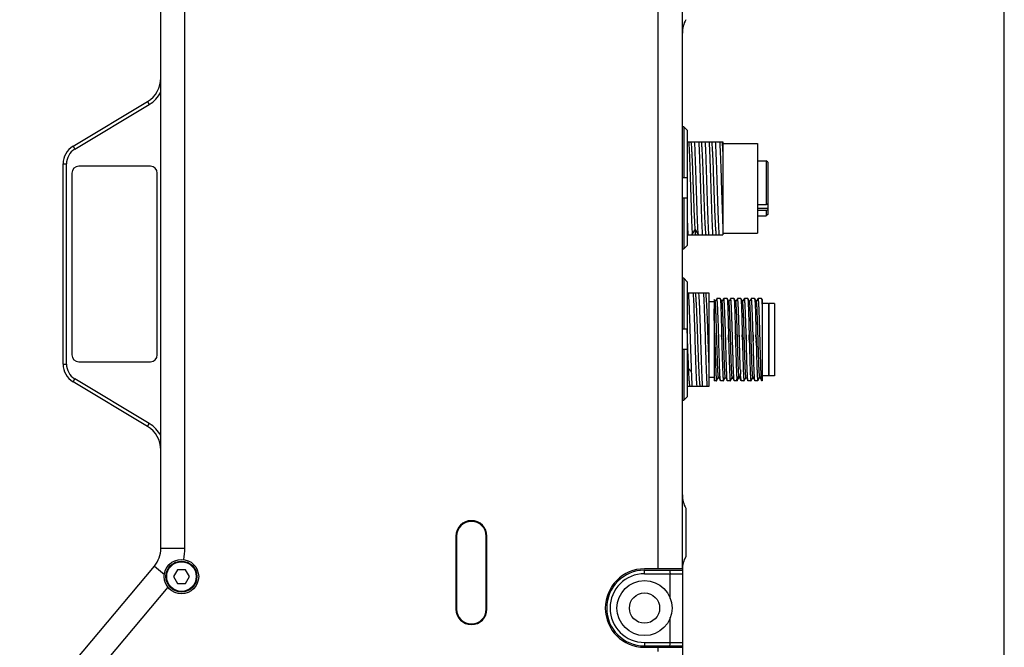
# Model space of a CAD drawing. Header units: millimetres. Extents: x 0 to 240, y 0 to 169.
# Tile 26 of 27: x 204 to 240, y 70 to 93. Entities that reach past the tile are written whole.
import ezdxf

# ---------------------------------------------------------------- set-up
doc = ezdxf.new("R2010")
doc.units = ezdxf.units.MM
doc.header["$LTSCALE"] = 32.67
doc.layers.get('0').update_dxf_attribs({"linetype": 'CONTINUOUS'})
doc.layers.add('00_COMPONENTS', color=7, linetype='CONTINUOUS')

msp = doc.modelspace()

# ---------------------------------------------------------------- linework, layer by layer
msp.add_line((239.6739, 0), (239.6739, 168.587))
at = {"layer": '00_COMPONENTS', "color": 7}
for p, q in [((227.1033, 73.0708), (227.1033, 95.2208)), ((227.9783, 73.0708), (227.9783, 95.2208)), ((209.0313, 73.8165), (209.0313, 94.4751)), ((209.9063, 73.8165), (209.9063, 94.4751)), ((205.842, 88.4231), (208.5464, 90.048)), ((205.9064, 88.316), (208.6107, 89.9409)), ((228.0283, 89.13), (227.9783, 89.13)), ((228.0283, 89.13), (228.0283, 87.2865)), ((228.1533, 89.0032), (228.0283, 89.13)), ((228.1533, 89.0032), (228.1533, 84.8199)), ((228.1533, 88.5833), (229.4533, 88.5833)), ((229.4533, 88.5833), (229.4533, 85.2083)), ((229.4533, 88.5208), (230.7033, 88.5208)), ((230.7033, 88.5208), (230.7033, 85.2708)), ((205.4783, 80.5113), (205.4783, 87.7803)), ((205.6033, 80.5113), (205.6033, 87.7803)), ((208.6533, 87.6958), (206.0533, 87.6958)), ((230.7033, 87.8958), (231.0283, 87.8958)), ((231.0783, 87.8458), (231.0283, 87.8958)), ((231.0283, 87.8958), (231.0283, 86.313)), ((231.0783, 87.8457), (231.0783, 85.9458)), ((205.8033, 87.4458), (205.8033, 80.8458)), ((208.9033, 80.8458), (208.9033, 87.4458)), ((227.9783, 87.2865), (228.1533, 87.2865)), ((228.7682, 86.5716), (228.7679, 86.5774)), ((228.1533, 86.5365), (227.9783, 86.5365)), ((228.0283, 86.5365), (228.0283, 84.693)), ((229.1595, 86.1277), (229.1524, 86.3128)), ((230.7033, 86.313), (231.0283, 86.313)), ((231.0283, 86.313), (231.0783, 86.3488)), ((229.1597, 86.1241), (229.1595, 86.1277)), ((231.0283, 86.0832), (230.7033, 86.0832)), ((230.7033, 85.8958), (231.0283, 85.8958)), ((231.0783, 86.119), (231.0283, 86.0832)), ((231.0283, 86.0832), (231.0283, 85.8958)), ((231.0783, 85.9458), (231.0283, 85.8958)), ((228.1533, 85.2083), (229.4533, 85.2083)), ((228.3386, 85.2083), (228.336, 85.2467)), ((228.5528, 85.2467), (228.5554, 85.2083)), ((229.4533, 85.2708), (230.7033, 85.2708)), ((228.0283, 84.693), (228.1533, 84.8199)), ((227.9783, 84.693), (228.0283, 84.693)), ((228.0283, 83.63), (227.9783, 83.63)), ((228.0283, 83.63), (228.0283, 81.7865)), ((228.1533, 83.5032), (228.0283, 83.63)), ((228.1533, 83.5032), (228.1533, 79.3199)), ((228.9533, 83.0833), (228.1533, 83.0833)), ((228.9533, 79.7083), (228.9533, 83.0833)), ((229.1283, 82.7708), (228.9533, 82.7708)), ((229.1283, 82.8513), (229.1283, 79.8958)), ((229.1691, 82.7813), (229.1285, 82.8514)), ((229.1752, 82.7988), (229.1671, 82.7847)), ((229.2251, 82.885), (229.1752, 82.7988)), ((229.2303, 82.894), (229.2251, 82.885)), ((229.352, 82.8958), (229.2323, 82.8958)), ((229.4191, 82.7813), (229.3537, 82.8944)), ((229.4253, 82.7989), (229.4171, 82.7847)), ((229.4751, 82.885), (229.4253, 82.7989)), ((229.4803, 82.8941), (229.4751, 82.885)), ((229.602, 82.8958), (229.4823, 82.8958)), ((229.6691, 82.7813), (229.6037, 82.8944)), ((229.6752, 82.7989), (229.6671, 82.7847)), ((229.7251, 82.885), (229.6752, 82.7989)), ((229.7302, 82.894), (229.7251, 82.885)), ((229.8521, 82.8958), (229.7323, 82.8958)), ((229.9191, 82.7813), (229.8537, 82.8944)), ((229.9252, 82.7988), (229.9171, 82.7847)), ((229.975, 82.885), (229.9252, 82.7988)), ((229.9803, 82.894), (229.975, 82.885)), ((230.102, 82.8958), (229.9823, 82.8958)), ((230.102, 82.8958), (230.1037, 82.8944)), ((230.169, 82.7812), (230.1037, 82.8944)), ((230.1751, 82.7986), (230.167, 82.7847)), ((230.225, 82.8849), (230.1751, 82.7986)), ((230.2303, 82.894), (230.225, 82.8849)), ((230.352, 82.8958), (230.2323, 82.8958)), ((230.352, 82.8958), (230.3537, 82.8944)), ((230.419, 82.7813), (230.3537, 82.8944)), ((230.4251, 82.7985), (230.4171, 82.7847)), ((230.475, 82.8849), (230.4251, 82.7985)), ((230.4802, 82.894), (230.475, 82.8849)), ((230.6021, 82.8958), (230.4823, 82.8958)), ((230.6691, 82.7813), (230.6037, 82.8944)), ((230.6751, 82.7985), (230.6671, 82.7847)), ((230.725, 82.8849), (230.6751, 82.7985)), ((230.7303, 82.894), (230.725, 82.8849)), ((230.852, 82.8958), (230.7323, 82.8958)), ((230.8785, 82.8514), (230.8537, 82.8943)), ((230.8783, 82.8514), (230.8783, 79.8958)), ((231.1033, 82.7083), (230.8783, 82.7083)), ((231.1283, 82.6833), (231.1033, 82.7083)), ((231.1033, 82.7083), (231.1033, 80.0833)), ((231.3283, 82.7083), (231.1283, 82.7083)), ((231.1283, 80.0833), (231.1283, 82.7082)), ((231.3283, 82.7082), (231.3283, 80.0833)), ((229.1394, 82.1369), (229.1393, 82.1418)), ((227.9783, 81.7865), (228.1533, 81.7865)), ((229.1529, 81.5726), (229.1574, 81.406)), ((229.1577, 81.3958), (229.153, 81.5725)), ((229.3017, 81.406), (229.2974, 81.5728)), ((229.4029, 81.5726), (229.4074, 81.406)), ((229.4074, 81.406), (229.403, 81.5725)), ((229.5517, 81.406), (229.5474, 81.5728)), ((229.5517, 81.406), (229.5475, 81.5728)), ((229.6529, 81.5726), (229.6574, 81.406)), ((229.6577, 81.3958), (229.653, 81.5725)), ((229.8017, 81.406), (229.7974, 81.5728)), ((229.8018, 81.406), (229.7975, 81.5728)), ((229.9029, 81.5726), (229.9074, 81.406)), ((229.9074, 81.406), (229.903, 81.5725)), ((230.0517, 81.406), (230.0474, 81.5728)), ((230.1529, 81.5726), (230.1574, 81.406)), ((230.1572, 81.4142), (230.153, 81.5725)), ((230.2973, 81.5728), (230.3017, 81.406)), ((230.3017, 81.406), (230.2974, 81.5728)), ((230.4029, 81.5726), (230.4074, 81.406)), ((230.4077, 81.3958), (230.403, 81.5725)), ((230.5473, 81.5728), (230.5515, 81.4144)), ((230.5517, 81.406), (230.5474, 81.5728)), ((230.6529, 81.5726), (230.6574, 81.406)), ((230.6572, 81.414), (230.653, 81.5725)), ((230.8017, 81.406), (230.7974, 81.5728)), ((230.8016, 81.4106), (230.7975, 81.5729)), ((228.2744, 81.3958), (228.2741, 81.406)), ((228.4326, 81.406), (228.4329, 81.3958)), ((228.6494, 81.3958), (228.6491, 81.406)), ((228.8076, 81.406), (228.8079, 81.3958)), ((229.302, 81.3958), (229.3017, 81.406)), ((229.302, 81.3958), (229.3017, 81.406)), ((229.4074, 81.406), (229.4077, 81.3958)), ((229.5537, 81.3336), (229.5517, 81.406)), ((229.552, 81.3958), (229.5517, 81.406)), ((229.5537, 81.3336), (229.552, 81.3958)), ((229.802, 81.3958), (229.8017, 81.406)), ((229.9074, 81.406), (229.9077, 81.3958)), ((230.052, 81.3958), (230.0517, 81.406)), ((230.0519, 81.3958), (230.0517, 81.406)), ((230.1577, 81.3958), (230.1572, 81.4142)), ((230.3017, 81.406), (230.3031, 81.3546)), ((230.3031, 81.3546), (230.302, 81.3958)), ((230.5515, 81.4144), (230.5531, 81.355)), ((230.5531, 81.355), (230.552, 81.3958)), ((230.6572, 81.414), (230.6609, 81.274)), ((230.6604, 81.2924), (230.6587, 81.3558)), ((230.6609, 81.274), (230.6663, 81.072)), ((230.8017, 81.406), (230.8016, 81.4106)), ((230.802, 81.3958), (230.8017, 81.406)), ((230.802, 81.3958), (230.8017, 81.406)), ((230.8027, 81.3701), (230.802, 81.3958)), ((230.8038, 81.3299), (230.802, 81.3958)), ((230.8038, 81.3299), (230.8027, 81.3701)), ((228.1533, 81.0365), (227.9783, 81.0365)), ((228.0283, 81.0365), (228.0283, 79.193)), ((230.6663, 81.072), (230.6666, 81.0619)), ((230.6666, 81.0619), (230.6682, 81.001)), ((230.6682, 81.001), (230.6683, 80.9985)), ((230.6683, 80.9985), (230.6685, 80.9924)), ((230.6685, 80.9924), (230.675, 80.7614)), ((206.0533, 80.5958), (208.6533, 80.5958)), ((230.675, 80.7614), (230.6751, 80.7557)), ((230.6751, 80.7557), (230.6769, 80.6948)), ((230.6769, 80.6948), (230.677, 80.6924)), ((230.677, 80.6924), (230.6771, 80.6882)), ((228.3139, 80.2227), (228.3136, 80.2305)), ((208.5464, 78.2435), (205.842, 79.8684)), ((208.6107, 78.3506), (205.9064, 79.9756)), ((229.1283, 80.0208), (228.9533, 80.0208)), ((229.2198, 79.8958), (229.1283, 79.8958)), ((229.2217, 79.9056), (229.2231, 79.9079)), ((229.2231, 79.9079), (229.2832, 80.0119)), ((229.2832, 80.0119), (229.2921, 80.0273)), ((229.2901, 80.0307), (229.3582, 79.9129)), ((229.4698, 79.8958), (229.3641, 79.8958)), ((229.4717, 79.9056), (229.4731, 79.9079)), ((229.4731, 79.9079), (229.5332, 80.0119)), ((229.5332, 80.0119), (229.5421, 80.0272)), ((229.5401, 80.0306), (229.6082, 79.9128)), ((229.7198, 79.8958), (229.6141, 79.8958)), ((229.7217, 79.9056), (229.7231, 79.9079)), ((229.7231, 79.9079), (229.7832, 80.0119)), ((229.7832, 80.0119), (229.7921, 80.0272)), ((229.7901, 80.0307), (229.8582, 79.9128)), ((229.9698, 79.8958), (229.8641, 79.8958)), ((229.9717, 79.9055), (229.9732, 79.9081)), ((229.9732, 79.9081), (230.0335, 80.0124)), ((230.0335, 80.0124), (230.0421, 80.0272)), ((230.0401, 80.0306), (230.0797, 79.9622)), ((230.0797, 79.9622), (230.1082, 79.9128)), ((230.1059, 79.9286), (230.1037, 79.9479)), ((230.2198, 79.8958), (230.1141, 79.8958)), ((230.2222, 79.9063), (230.2233, 79.9082)), ((230.2233, 79.9082), (230.2835, 80.0124)), ((230.2835, 80.0124), (230.2921, 80.0272)), ((230.2901, 80.0307), (230.3582, 79.9128)), ((230.4698, 79.8958), (230.3641, 79.8958)), ((230.4717, 79.9056), (230.4733, 79.9082)), ((230.4733, 79.9082), (230.5335, 80.0125)), ((230.5335, 80.0125), (230.5421, 80.0272)), ((230.54, 80.0307), (230.6082, 79.9128)), ((230.7198, 79.8958), (230.6141, 79.8958)), ((230.7217, 79.9056), (230.7232, 79.9082)), ((230.7232, 79.9082), (230.7835, 80.0125)), ((230.7835, 80.0125), (230.7921, 80.0273)), ((230.7901, 80.0307), (230.8582, 79.9129)), ((230.8783, 79.8958), (230.8641, 79.8958)), ((231.1033, 80.0833), (230.8783, 80.0833)), ((231.1283, 80.1083), (231.1033, 80.0833)), ((231.3283, 80.0833), (231.1283, 80.0833)), ((228.1533, 79.7083), (228.4979, 79.7083)), ((228.4988, 79.7083), (228.8729, 79.7083)), ((228.8738, 79.7083), (228.9533, 79.7083)), ((227.9783, 79.193), (228.0283, 79.193)), ((228.0283, 79.193), (228.1533, 79.3199)), ((228.1033, 75.2708), (228.1033, 73.5208)), ((219.7533, 74.2583), (219.7533, 71.6083)), ((219.7783, 74.2583), (219.7783, 71.6083)), ((220.8533, 71.6083), (220.8533, 74.2583)), ((220.8783, 71.6083), (220.8783, 74.2583)), ((203.9038, 67.3417), (208.7974, 73.1737)), ((209.637, 73.0406), (209.4926, 72.7906)), ((209.9257, 73.0406), (209.637, 73.0406)), ((210.07, 72.7906), (209.9257, 73.0406)), ((227.9783, 73.0708), (226.6033, 73.0708)), ((226.6033, 73.0208), (227.9783, 73.0208)), ((227.5076, 73.0208), (227.5408, 72.8958)), ((227.9783, 73.0366), (227.9783, 69.9461)), ((209.4926, 72.7906), (209.637, 72.5406)), ((209.9257, 72.5406), (210.07, 72.7906)), ((226.6033, 72.8958), (227.9783, 72.8958)), ((227.5408, 71.9938), (227.5408, 72.8958)), ((204.7788, 67.0233), (209.2919, 72.4018)), ((209.637, 72.5406), (209.9257, 72.5406)), ((227.5408, 70.3958), (227.5408, 71.2978)), ((226.6033, 70.3958), (227.9783, 70.3958)), ((226.6033, 70.2708), (227.9783, 70.2708)), ((226.6033, 70.2208), (227.9783, 70.2208)), ((227.1033, 70.0626), (227.1033, 70.2208)), ((227.5408, 70.3958), (227.5076, 70.2708))]:
    msp.add_line(p, q, dxfattribs=at)
at = {"layer": '00_COMPONENTS', "color": 4}
for p, q in [((208.5464, 90.048), (208.6107, 89.9409)), ((205.842, 88.4231), (205.9064, 88.316)), ((205.4783, 87.7803), (205.6033, 87.7803)), ((230.7033, 86.171), (231.0783, 86.171)), ((228.4445, 85.4096), (228.3361, 85.2467)), ((228.5529, 85.2467), (228.4445, 85.4096)), ((205.4783, 80.5113), (205.6033, 80.5113)), ((228.2057, 80.3467), (228.1533, 80.2905)), ((228.314, 80.2305), (228.2057, 80.3468)), ((205.842, 79.8684), (205.9064, 79.9756)), ((230.0315, 80.077), (229.9594, 79.9563)), ((230.1028, 79.9579), (230.0315, 80.077)), ((208.5464, 78.2435), (208.6107, 78.3506)), ((209.0313, 73.8165), (209.9063, 73.8165)), ((208.7974, 73.1737), (209.1612, 72.8684)), ((226.6033, 72.8958), (226.6033, 73.0208)), ((226.6033, 70.3958), (226.6033, 70.2708))]:
    msp.add_line(p, q, dxfattribs=at)
at = {"layer": '00_COMPONENTS', "color": 7}
for centre, radius in [((209.7813, 72.7906), 0.625), ((209.7813, 72.7906), 0.5625), ((226.6033, 71.6458), 1), ((226.6033, 71.6458), 0.55)]:
    msp.add_circle(centre, radius, dxfattribs=at)
at = {"layer": '00_COMPONENTS', "color": 4}
msp.add_circle((209.7813, 72.7906), 0.5375, dxfattribs=at)
at = {"layer": '00_COMPONENTS', "color": 7}
for centre, radius, start, end in [((228.9783, 92.5366), 1, 151.04498, 180), ((208.0313, 90.9052), 1, 301, 0), ((208.0313, 90.9052), 1.125, 301, 332.73396), ((206.2283, 87.7803), 0.75, 121, 180), ((206.2283, 87.7803), 0.625, 121, 180), ((206.0533, 87.4458), 0.25, 90, 180), ((208.6533, 87.4458), 0.25, 0, 90), ((153.2839, 79.5787), 76.0398, 1.376952, 1.502688), ((153.9156, 79.5689), 76.1583, 1.382178, 1.507718), ((206.0533, 80.8458), 0.25, 180, 270), ((208.6533, 80.8458), 0.25, 270, 0), ((206.2283, 80.5113), 0.75, 180, 239), ((206.2283, 80.5113), 0.625, 180, 239), ((245.9198, 80.8966), 15.8465, 182.16102, 182.72762), ((231.6645, 80.1021), 1.5685, 184.7862, 185.3513), ((231.2794, 80.0662), 1.1817, 185.36078, 185.74567), ((208.0313, 77.3863), 1.125, 27.26604, 59), ((208.0313, 77.3863), 1, 0, 59), ((228.9783, 75.7549), 1, 180, 208.95502), ((220.3158, 74.2583), 0.5625, 0, 180), ((220.3158, 74.2583), 0.5375, 0, 180), ((208.0313, 73.8165), 1, 320, 0), ((208.0313, 73.8165), 1.875, 347.49186, 0), ((228.9783, 73.0366), 1, 151.04498, 180), ((226.6033, 71.6458), 1.425, 90, 270), ((226.6033, 71.6458), 1.375, 90, 270), ((226.6033, 71.6458), 1.25, 90, 270), ((220.3158, 71.6083), 0.5625, 180, 0), ((220.3158, 71.6083), 0.5375, 180, 0)]:
    msp.add_arc(centre, radius, start, end, dxfattribs=at)
for points, knots in [([(228.2079, 88.5833), (228.2146, 88.4862), (228.2265, 88.2587), (228.2408, 87.8767), (228.2571, 87.4248), (228.2716, 86.935), (228.2879, 86.4425), (228.3024, 85.9823), (228.3182, 85.5874), (228.3296, 85.3496), (228.336, 85.2467)], [0, 0, 0, 0, 0.0874318, 0.2046836, 0.3434131, 0.4937244, 0.6448957, 0.7861411, 0.9073892, 1, 1, 1, 1]), ([(228.4443, 85.4096), (228.4367, 85.5182), (228.4243, 85.7714), (228.4061, 86.1917), (228.3895, 86.6775), (228.3716, 87.1837), (228.3568, 87.5968), (228.3442, 87.9021), (228.3353, 88.0991), (228.3266, 88.268), (228.3177, 88.4048), (228.3089, 88.5063), (228.3024, 88.562), (228.2981, 88.5833)], [0, 0, 0, 0, 0.102735, 0.2392934, 0.3972028, 0.5617026, 0.7174758, 0.7875169, 0.8501279, 0.9037305, 0.9471574, 0.9795045, 1, 1, 1, 1]), ([(228.5528, 85.2467), (228.5463, 85.3496), (228.5346, 85.5874), (228.5131, 86.1505), (228.4937, 86.7779), (228.4733, 87.4247), (228.458, 87.8767), (228.4428, 88.2586), (228.4313, 88.4862), (228.4247, 88.5833)], [0, 0, 0, 0, 0.0926128, 0.2138596, 0.506276, 0.6565878, 0.7953168, 0.9125704, 1, 1, 1, 1]), ([(228.7137, 85.2083), (228.7069, 85.3076), (228.6951, 85.5409), (228.6764, 86.0171), (228.6559, 86.6512), (228.6334, 87.3804), (228.6138, 87.9582), (228.5968, 88.3497), (228.588, 88.5123), (228.5832, 88.5833)], [0, 0, 0, 0, 0.0884584, 0.2074184, 0.4233227, 0.651923, 0.8553694, 0.936811, 1, 1, 1, 1]), ([(228.7679, 86.5774), (228.76, 86.8024), (228.7485, 87.135), (228.733, 87.5664), (228.7212, 87.8589), (228.7099, 88.1137), (228.6988, 88.3208), (228.6872, 88.472), (228.6792, 88.5535), (228.6731, 88.5833)], [0, 0, 0, 0, 0.3361476, 0.4970774, 0.6448038, 0.7734025, 0.8779999, 0.9545364, 1, 1, 1, 1]), ([(228.7997, 88.5833), (228.8067, 88.4839), (228.8181, 88.2506), (228.8371, 87.7744), (228.8574, 87.1403), (228.88, 86.4112), (228.8996, 85.8334), (228.9165, 85.4419), (228.9253, 85.2792), (228.9302, 85.2083)], [0, 0, 0, 0, 0.0884582, 0.2074182, 0.4233226, 0.6519229, 0.8553694, 0.9368107, 1, 1, 1, 1]), ([(229.0886, 85.2083), (229.0818, 85.3076), (229.0702, 85.5409), (229.0514, 86.0171), (229.0309, 86.6512), (229.0083, 87.3804), (228.9888, 87.9582), (228.9718, 88.3497), (228.963, 88.5123), (228.9581, 88.5833)], [0, 0, 0, 0, 0.0884581, 0.2074182, 0.4233225, 0.6519229, 0.8553692, 0.9368109, 1, 1, 1, 1]), ([(229.1107, 87.4846), (229.1058, 87.6168), (229.0967, 87.8588), (229.0833, 88.1448), (229.0724, 88.3344), (229.065, 88.4411), (229.0575, 88.5214), (229.0517, 88.5659), (229.0481, 88.5833)], [0, 0, 0, 0, 0.3605064, 0.6600984, 0.7802452, 0.8778979, 0.9515744, 1, 1, 1, 1]), ([(229.1749, 88.5833), (229.1816, 88.4839), (229.1935, 88.2507), (229.2122, 87.7744), (229.2327, 87.1404), (229.2551, 86.4112), (229.2775, 85.7623), (229.2944, 85.3707), (229.3054, 85.2083)], [0, 0, 0, 0, 0.0884584, 0.2074189, 0.4233238, 0.6519248, 0.8553719, 1, 1, 1, 1]), ([(229.3332, 88.5833), (229.3393, 88.4931), (229.3501, 88.283), (229.3707, 87.7752), (229.3938, 87.0464), (229.4167, 86.3014), (229.4369, 85.7427), (229.4475, 85.4952), (229.4533, 85.3838)], [0, 0, 0, 0, 0.0846527, 0.1971606, 0.4761532, 0.7678624, 0.8955121, 1, 1, 1, 1]), ([(229.4534, 88.2304), (229.4511, 88.272), (229.4466, 88.3474), (229.4392, 88.4483), (229.4322, 88.5244), (229.4265, 88.5666), (229.4231, 88.5833)], [0, 0, 0, 0, 0.3527118, 0.6397198, 0.8559811, 1, 1, 1, 1]), ([(229.1524, 86.3128), (229.1488, 86.409), (229.1348, 86.7996), (229.1216, 87.1902), (229.1107, 87.4846)], [0, 0, 0, 0, 0.2462397, 1, 1, 1, 1]), ([(228.8403, 85.2084), (228.8361, 85.2293), (228.8296, 85.2838), (228.8208, 85.3832), (228.8122, 85.5171), (228.8036, 85.6825), (228.7947, 85.8755), (228.7822, 86.175), (228.7739, 86.4096), (228.7682, 86.5716)], [0, 0, 0, 0, 0.0467535, 0.1203023, 0.219349, 0.3416193, 0.4841939, 0.6438626, 1, 1, 1, 1]), ([(229.2152, 85.2083), (229.2121, 85.2233), (229.207, 85.261), (229.2005, 85.3284), (229.1938, 85.417), (229.1839, 85.5738), (229.1721, 85.8118), (229.164, 86.0134), (229.1597, 86.1241)], [0, 0, 0, 0, 0.0499528, 0.1241158, 0.2214191, 0.340459, 0.6376695, 1, 1, 1, 1]), ([(228.1533, 85.7563), (228.1573, 85.6528), (228.1651, 85.47), (228.1748, 85.2874), (228.1802, 85.2083)], [0, 0, 0, 0, 0.5665866, 1, 1, 1, 1]), ([(228.4653, 85.2084), (228.4601, 85.2335), (228.4527, 85.3007), (228.4474, 85.3679), (228.4445, 85.4096)], [0, 0, 0, 0, 0.3793212, 1, 1, 1, 1]), ([(228.2345, 82.5751), (228.2323, 82.6254), (228.2246, 82.7949), (228.2157, 82.9643), (228.207, 83.0833)], [0, 0, 0, 0, 0.2967592, 1, 1, 1, 1]), ([(228.3697, 83.0833), (228.3719, 83.0494), (228.3813, 82.8801), (228.3882, 82.7106), (228.393, 82.5751)], [0, 0, 0, 0, 0.2003645, 1, 1, 1, 1]), ([(228.6277, 79.7083), (228.6253, 79.7162), (228.6214, 79.7366), (228.6136, 79.7943), (228.605, 79.8976), (228.5948, 80.0559), (228.5846, 80.2565), (228.5743, 80.493), (228.5639, 80.7581), (228.5536, 81.0435), (228.5397, 81.4384), (228.5262, 81.8298), (228.5119, 82.2055), (228.5016, 82.4555), (228.4914, 82.6727), (228.4811, 82.8504), (228.4713, 82.9828), (228.4636, 83.0555), (228.4585, 83.0833)], [0, 0, 0, 0, 0.0072914, 0.0183869, 0.051713, 0.0991772, 0.1592075, 0.2299719, 0.3092988, 0.3946504, 0.4834056, 0.6599655, 0.7422453, 0.8170666, 0.8820753, 0.9352436, 0.9749532, 1, 1, 1, 1]), ([(228.6095, 82.5751), (228.6073, 82.6254), (228.5996, 82.7949), (228.5906, 82.9643), (228.5819, 83.0833)], [0, 0, 0, 0, 0.2967572, 1, 1, 1, 1]), ([(228.7448, 83.0833), (228.7495, 83.0096), (228.7577, 82.8402), (228.7645, 82.6708), (228.768, 82.5751)], [0, 0, 0, 0, 0.4356375, 1, 1, 1, 1]), ([(228.9533, 80.4024), (228.9419, 80.6651), (228.9274, 81.0704), (228.9087, 81.6137), (228.8941, 82.0191), (228.8799, 82.3862), (228.8656, 82.6921), (228.8533, 82.8995), (228.8423, 83.0207), (228.8368, 83.0653), (228.8336, 83.0833)], [0, 0, 0, 0, 0.2939369, 0.4532429, 0.607613, 0.7474041, 0.8638933, 0.9498475, 0.9795977, 1, 1, 1, 1]), ([(229.2901, 80.0307), (229.2879, 80.0345), (229.2855, 80.0475), (229.2817, 80.0722), (229.2783, 80.1094), (229.2746, 80.158), (229.2709, 80.218), (229.2655, 80.3188), (229.2576, 80.5059), (229.2476, 80.7926), (229.2368, 81.1526), (229.226, 81.533), (229.2167, 81.8489), (229.209, 82.0887), (229.2034, 82.2502), (229.1979, 82.3946), (229.1923, 82.5188), (229.1868, 82.6205), (229.1821, 82.6902), (229.1779, 82.7331), (229.1752, 82.7553), (229.1725, 82.7706), (229.1705, 82.7787), (229.1691, 82.7813)], [0, 0, 0, 0, 0.0048042, 0.0139833, 0.0275191, 0.0452996, 0.0671671, 0.0929359, 0.1552208, 0.2710833, 0.405421, 0.54739, 0.6855358, 0.749648, 0.8087089, 0.8615011, 0.9069658, 0.9442006, 0.9724182, 0.9829799, 0.9911156, 0.9967875, 1, 1, 1, 1]), ([(229.2974, 81.5728), (229.2948, 81.6615), (229.2893, 81.834), (229.2813, 82.0827), (229.273, 82.3089), (229.2661, 82.4797), (229.2604, 82.5996), (229.2563, 82.6752), (229.2523, 82.7402), (229.2484, 82.7941), (229.2446, 82.8367), (229.241, 82.867), (229.2375, 82.8854), (229.235, 82.8934), (229.2331, 82.8958), (229.2323, 82.8958)], [0, 0, 0, 0, 0.2007056, 0.390435, 0.562959, 0.7126147, 0.777301, 0.8345004, 0.8837437, 0.9246318, 0.9568417, 0.9801327, 0.9943741, 0.9981529, 1, 1, 1, 1]), ([(229.352, 82.8958), (229.3523, 82.8958), (229.3531, 82.8954), (229.3535, 82.8947), (229.3537, 82.8944)], [0, 0, 0, 0, 0.4011716, 1, 1, 1, 1]), ([(229.3537, 82.8944), (229.3557, 82.8909), (229.3576, 82.8789), (229.3609, 82.8561), (229.3638, 82.8216), (229.367, 82.7763), (229.37, 82.7202), (229.3744, 82.6254), (229.3796, 82.484), (229.3854, 82.2902), (229.3913, 82.0687), (229.3969, 81.8264), (229.4009, 81.6587), (229.4029, 81.5726)], [0, 0, 0, 0, 0.009065, 0.0266671, 0.0527879, 0.0872536, 0.1298073, 0.1801313, 0.3024765, 0.4505193, 0.6196928, 0.8047542, 1, 1, 1, 1]), ([(229.5401, 80.0306), (229.5379, 80.0345), (229.5356, 80.0475), (229.5317, 80.0722), (229.5283, 80.1093), (229.5246, 80.158), (229.5209, 80.2179), (229.5156, 80.3187), (229.5076, 80.5058), (229.4977, 80.7926), (229.4868, 81.1525), (229.476, 81.533), (229.4666, 81.8489), (229.459, 82.0888), (229.4534, 82.2503), (229.4478, 82.3946), (229.4423, 82.5189), (229.4368, 82.6206), (229.432, 82.6903), (229.4279, 82.7331), (229.4252, 82.7553), (229.4225, 82.7706), (229.4205, 82.7787), (229.4191, 82.7813)], [0, 0, 0, 0, 0.0048062, 0.0139879, 0.027513, 0.0452827, 0.0671535, 0.0929288, 0.1552002, 0.2710733, 0.4054167, 0.5473927, 0.6855486, 0.7496595, 0.8087184, 0.8615224, 0.9069727, 0.9442099, 0.9724306, 0.9829794, 0.9911039, 0.9967764, 1, 1, 1, 1]), ([(229.5474, 81.5728), (229.5447, 81.6615), (229.5394, 81.834), (229.5312, 82.0827), (229.5231, 82.3089), (229.516, 82.4797), (229.5104, 82.5996), (229.5063, 82.6752), (229.5023, 82.7402), (229.4984, 82.7941), (229.4946, 82.8367), (229.491, 82.867), (229.4875, 82.8854), (229.4849, 82.8934), (229.4831, 82.8958), (229.4823, 82.8958)], [0, 0, 0, 0, 0.2007079, 0.3904261, 0.5629492, 0.712602, 0.7772876, 0.8344849, 0.8837283, 0.9246175, 0.9568242, 0.980113, 0.9943567, 0.9981447, 1, 1, 1, 1]), ([(229.602, 82.8958), (229.6023, 82.8958), (229.6031, 82.8954), (229.6035, 82.8947), (229.6037, 82.8944)], [0, 0, 0, 0, 0.4013773, 1, 1, 1, 1]), ([(229.6037, 82.8944), (229.6057, 82.8909), (229.6076, 82.879), (229.6109, 82.8562), (229.6138, 82.8217), (229.617, 82.7763), (229.62, 82.7202), (229.6244, 82.6254), (229.6296, 82.484), (229.6353, 82.2902), (229.6413, 82.0687), (229.6469, 81.8264), (229.6509, 81.6587), (229.6529, 81.5726)], [0, 0, 0, 0, 0.0090555, 0.0266497, 0.0527641, 0.0872244, 0.129774, 0.1800956, 0.30244, 0.4504868, 0.6196684, 0.8047411, 1, 1, 1, 1]), ([(229.7901, 80.0307), (229.7878, 80.0345), (229.7855, 80.0476), (229.7817, 80.0724), (229.7783, 80.1097), (229.7745, 80.1583), (229.7709, 80.2184), (229.7656, 80.3192), (229.7591, 80.4686), (229.7518, 80.6718), (229.7444, 80.9015), (229.737, 81.1493), (229.7296, 81.4064), (229.7221, 81.6634), (229.7147, 81.9112), (229.7073, 82.1408), (229.7, 82.3439), (229.6936, 82.4932), (229.6883, 82.5939), (229.6846, 82.6539), (229.6808, 82.7026), (229.6774, 82.7397), (229.6736, 82.7644), (229.6713, 82.7774), (229.6691, 82.7813)], [0, 0, 0, 0, 0.004832, 0.0140536, 0.027618, 0.0454068, 0.0672931, 0.0930963, 0.1554042, 0.2301209, 0.314541, 0.4056416, 0.5001369, 0.5946238, 0.6857117, 0.7701034, 0.8447897, 0.9070516, 0.9328144, 0.954698, 0.9724788, 0.9859941, 0.9951718, 1, 1, 1, 1]), ([(229.7303, 82.894), (229.73, 82.8936), (229.7289, 82.8913), (229.7282, 82.8888), (229.7277, 82.8868)], [0, 0, 0, 0, 0.1864001, 1, 1, 1, 1]), ([(229.7974, 81.5728), (229.7947, 81.6615), (229.7895, 81.834), (229.7811, 82.0827), (229.7731, 82.3089), (229.766, 82.4797), (229.7603, 82.5996), (229.7563, 82.6752), (229.7523, 82.7402), (229.7484, 82.7941), (229.7445, 82.8366), (229.741, 82.867), (229.7375, 82.8854), (229.735, 82.8934), (229.7331, 82.8958), (229.7323, 82.8958)], [0, 0, 0, 0, 0.2007085, 0.3904268, 0.5629497, 0.7126041, 0.7772881, 0.8344864, 0.8837288, 0.924619, 0.9568274, 0.980113, 0.994356, 0.9981402, 1, 1, 1, 1]), ([(229.852, 82.8958), (229.8523, 82.8958), (229.8531, 82.8954), (229.8535, 82.8948), (229.8537, 82.8944)], [0, 0, 0, 0, 0.401489, 1, 1, 1, 1]), ([(229.8537, 82.8944), (229.8557, 82.8909), (229.8576, 82.879), (229.8609, 82.8562), (229.8638, 82.8217), (229.867, 82.7764), (229.87, 82.7203), (229.8744, 82.6255), (229.8796, 82.4841), (229.8853, 82.2903), (229.8913, 82.0687), (229.8969, 81.8264), (229.9009, 81.6587), (229.9029, 81.5726)], [0, 0, 0, 0, 0.0090483, 0.0266366, 0.0527459, 0.087202, 0.1297485, 0.1800683, 0.3024119, 0.4504618, 0.6196497, 0.804731, 1, 1, 1, 1]), ([(230.0315, 80.077), (230.0285, 80.1049), (230.0233, 80.1739), (230.0132, 80.358), (230.0019, 80.6613), (229.9887, 81.0847), (229.9777, 81.4723), (229.9684, 81.7882), (229.9616, 82.0121), (229.9546, 82.2172), (229.9478, 82.3971), (229.9418, 82.5285), (229.9369, 82.6169), (229.9335, 82.6694), (229.93, 82.7119), (229.9268, 82.7445), (229.9233, 82.7663), (229.9211, 82.7778), (229.9191, 82.7813)], [0, 0, 0, 0, 0.0311602, 0.076587, 0.204319, 0.3674777, 0.5459228, 0.633985, 0.7176191, 0.7941977, 0.8613699, 0.9170224, 0.9399768, 0.959453, 0.9752892, 0.9873599, 0.9955929, 1, 1, 1, 1]), ([(229.9803, 82.894), (229.98, 82.8936), (229.9789, 82.8913), (229.9782, 82.8888), (229.9777, 82.8868)], [0, 0, 0, 0, 0.1871421, 1, 1, 1, 1]), ([(230.0474, 81.5728), (230.0447, 81.6615), (230.0395, 81.834), (230.0312, 82.0827), (230.0231, 82.3089), (230.016, 82.4797), (230.0103, 82.5996), (230.0063, 82.6752), (230.0023, 82.7402), (229.9984, 82.7941), (229.9945, 82.8366), (229.991, 82.867), (229.9875, 82.8854), (229.985, 82.8934), (229.9831, 82.8958), (229.9823, 82.8958)], [0, 0, 0, 0, 0.2007089, 0.3904276, 0.562951, 0.7126057, 0.7772902, 0.8344886, 0.8837302, 0.9246204, 0.9568305, 0.9801164, 0.994357, 0.9981401, 1, 1, 1, 1]), ([(230.1037, 82.8944), (230.1057, 82.8909), (230.1076, 82.8789), (230.111, 82.8561), (230.1138, 82.8216), (230.117, 82.7763), (230.12, 82.7202), (230.1244, 82.6253), (230.1295, 82.484), (230.1354, 82.2902), (230.1412, 82.0687), (230.147, 81.8264), (230.151, 81.6587), (230.1529, 81.5726)], [0, 0, 0, 0, 0.0090731, 0.0266801, 0.0528029, 0.0872674, 0.1298253, 0.1801481, 0.3024932, 0.4505346, 0.619704, 0.8047594, 1, 1, 1, 1]), ([(230.2901, 80.0307), (230.2878, 80.0345), (230.2855, 80.0476), (230.2818, 80.0723), (230.2783, 80.1095), (230.2745, 80.1582), (230.2709, 80.2182), (230.2656, 80.319), (230.2575, 80.5061), (230.2477, 80.7929), (230.2369, 81.1528), (230.226, 81.5331), (230.2166, 81.849), (230.2091, 82.0888), (230.2036, 82.2502), (230.1979, 82.3946), (230.1923, 82.5188), (230.1868, 82.6204), (230.1822, 82.69), (230.1781, 82.7328), (230.1754, 82.7551), (230.1726, 82.7704), (230.1706, 82.7786), (230.1691, 82.7812)], [0, 0, 0, 0, 0.0048297, 0.0140244, 0.027569, 0.045364, 0.0672401, 0.0930151, 0.1553164, 0.2711805, 0.4055136, 0.5474681, 0.6855889, 0.7496754, 0.8087095, 0.8615206, 0.9070163, 0.944191, 0.9723543, 0.9829089, 0.9910454, 0.9967376, 1, 1, 1, 1]), ([(230.2974, 81.5728), (230.2948, 81.6615), (230.2894, 81.834), (230.2812, 82.0827), (230.273, 82.3089), (230.266, 82.4797), (230.2603, 82.5996), (230.2563, 82.6752), (230.2523, 82.7402), (230.2484, 82.7941), (230.2445, 82.8366), (230.241, 82.867), (230.2375, 82.8854), (230.235, 82.8934), (230.2331, 82.8958), (230.2323, 82.8958)], [0, 0, 0, 0, 0.2007012, 0.3904266, 0.5629465, 0.7125997, 0.7772845, 0.8344811, 0.8837235, 0.9246132, 0.9568224, 0.9801074, 0.9943486, 0.9981358, 1, 1, 1, 1]), ([(230.3537, 82.8944), (230.3557, 82.8909), (230.3576, 82.879), (230.3609, 82.8562), (230.3638, 82.8217), (230.367, 82.7764), (230.37, 82.7203), (230.3744, 82.6255), (230.3796, 82.4841), (230.3854, 82.2903), (230.3913, 82.0688), (230.3969, 81.8264), (230.401, 81.6587), (230.4029, 81.5726)], [0, 0, 0, 0, 0.0090437, 0.0266256, 0.0527287, 0.0871776, 0.1297231, 0.1800381, 0.3023809, 0.4504345, 0.6196291, 0.804719, 1, 1, 1, 1]), ([(230.5402, 80.031), (230.5379, 80.0347), (230.5355, 80.0477), (230.5317, 80.0725), (230.5284, 80.1099), (230.5248, 80.1587), (230.5212, 80.2188), (230.5158, 80.3196), (230.509, 80.4688), (230.502, 80.672), (230.4948, 80.9017), (230.4871, 81.1495), (230.4794, 81.4064), (230.4725, 81.6634), (230.465, 81.9112), (230.4573, 82.1408), (230.45, 82.3438), (230.444, 82.4929), (230.4385, 82.5937), (230.4347, 82.6538), (230.4309, 82.7025), (230.4274, 82.7396), (230.4237, 82.7642), (230.4215, 82.777), (230.4193, 82.7807)], [0, 0, 0, 0, 0.0047686, 0.0139727, 0.0276073, 0.0454874, 0.0674106, 0.0931782, 0.1553864, 0.2301496, 0.3146458, 0.405728, 0.5002251, 0.5947114, 0.6858063, 0.7702891, 0.8449188, 0.9071059, 0.9328962, 0.9548383, 0.972692, 0.9862154, 0.995296, 1, 1, 1, 1]), ([(230.5474, 81.5728), (230.5447, 81.6615), (230.5394, 81.834), (230.5312, 82.0827), (230.523, 82.3089), (230.5161, 82.4797), (230.5103, 82.5996), (230.5063, 82.6752), (230.5023, 82.7402), (230.4984, 82.7941), (230.4945, 82.8366), (230.491, 82.867), (230.4875, 82.8854), (230.485, 82.8934), (230.4831, 82.8958), (230.4823, 82.8958)], [0, 0, 0, 0, 0.2007088, 0.3904278, 0.5629517, 0.7126053, 0.7772918, 0.8344887, 0.8837316, 0.9246216, 0.95683, 0.9801191, 0.9943571, 0.9981415, 1, 1, 1, 1]), ([(230.602, 82.8958), (230.6023, 82.8958), (230.6031, 82.8954), (230.6035, 82.8948), (230.6037, 82.8944)], [0, 0, 0, 0, 0.4015463, 1, 1, 1, 1]), ([(230.6037, 82.8944), (230.6057, 82.8909), (230.6076, 82.879), (230.6109, 82.8562), (230.6138, 82.8217), (230.617, 82.7764), (230.62, 82.7203), (230.6244, 82.6255), (230.6296, 82.4841), (230.6353, 82.2903), (230.6413, 82.0688), (230.6469, 81.8264), (230.6509, 81.6587), (230.6529, 81.5726)], [0, 0, 0, 0, 0.0090448, 0.0266302, 0.0527373, 0.0871916, 0.1297366, 0.1800555, 0.3023989, 0.4504502, 0.619641, 0.8047263, 1, 1, 1, 1]), ([(230.7903, 80.0311), (230.7882, 80.0351), (230.7859, 80.0481), (230.782, 80.0728), (230.7784, 80.1099), (230.7745, 80.1584), (230.7709, 80.2184), (230.7657, 80.3194), (230.7596, 80.4688), (230.7519, 80.672), (230.7443, 80.9015), (230.7373, 81.1493), (230.73, 81.4064), (230.722, 81.6634), (230.7148, 81.9111), (230.7077, 82.1406), (230.7002, 82.3438), (230.6935, 82.4931), (230.6884, 82.5938), (230.6848, 82.6536), (230.6812, 82.7021), (230.6777, 82.7393), (230.6738, 82.7642), (230.6713, 82.7773), (230.6691, 82.7812)], [0, 0, 0, 0, 0.0048645, 0.0140527, 0.0275404, 0.0452595, 0.0671332, 0.0929835, 0.1553921, 0.230045, 0.31442, 0.4055636, 0.5000652, 0.5945713, 0.6856352, 0.7699742, 0.8447185, 0.9070606, 0.9327614, 0.9545522, 0.972285, 0.9858336, 0.9950937, 1, 1, 1, 1]), ([(230.7974, 81.5728), (230.7947, 81.6615), (230.7894, 81.834), (230.7812, 82.0828), (230.773, 82.3089), (230.766, 82.4798), (230.7603, 82.5997), (230.7563, 82.6752), (230.7523, 82.7402), (230.7484, 82.7941), (230.7445, 82.8367), (230.7409, 82.867), (230.7375, 82.8854), (230.735, 82.8934), (230.7331, 82.8958), (230.7323, 82.8958)], [0, 0, 0, 0, 0.200712, 0.3904327, 0.5629573, 0.7126108, 0.777297, 0.8344943, 0.8837369, 0.9246257, 0.9568344, 0.980125, 0.9943612, 0.9981431, 1, 1, 1, 1]), ([(230.852, 82.8958), (230.8523, 82.8958), (230.8531, 82.8954), (230.8535, 82.8947), (230.8537, 82.8943)], [0, 0, 0, 0, 0.400898, 1, 1, 1, 1]), ([(230.8537, 82.8943), (230.8556, 82.891), (230.8575, 82.8796), (230.8607, 82.8578), (230.8635, 82.8249), (230.8666, 82.7818), (230.8696, 82.7285), (230.8738, 82.6383), (230.8765, 82.5659), (230.8783, 82.5146)], [0, 0, 0, 0, 0.0303553, 0.0887283, 0.1751031, 0.288947, 0.4294608, 0.5956388, 1, 1, 1, 1]), ([(228.2741, 81.406), (228.2708, 81.5106), (228.2586, 81.9004), (228.246, 82.2901), (228.2345, 82.5751)], [0, 0, 0, 0, 0.2685099, 1, 1, 1, 1]), ([(228.393, 82.5751), (228.3965, 82.4877), (228.411, 82.098), (228.4231, 81.7082), (228.4326, 81.406)], [0, 0, 0, 0, 0.2245377, 1, 1, 1, 1]), ([(228.6491, 81.406), (228.6458, 81.5106), (228.6336, 81.9004), (228.6209, 82.2901), (228.6095, 82.5751)], [0, 0, 0, 0, 0.2685144, 1, 1, 1, 1]), ([(228.768, 82.5751), (228.7715, 82.4877), (228.786, 82.098), (228.7981, 81.7082), (228.8076, 81.406)], [0, 0, 0, 0, 0.224538, 1, 1, 1, 1]), ([(229.1393, 82.1418), (229.1384, 82.1758), (229.135, 82.3002), (229.1315, 82.4246), (229.1283, 82.5149)], [0, 0, 0, 0, 0.273662, 1, 1, 1, 1]), ([(229.1529, 81.5726), (229.1518, 81.6217), (229.1472, 81.8098), (229.143, 81.9979), (229.1394, 82.1369)], [0, 0, 0, 0, 0.2610599, 1, 1, 1, 1]), ([(228.2058, 80.3468), (228.1958, 80.5705), (228.1784, 81.0426), (228.1622, 81.5147), (228.1533, 81.763)], [0, 0, 0, 0, 0.474006, 1, 1, 1, 1]), ([(228.3136, 80.2305), (228.3102, 80.3179), (228.296, 80.7063), (228.2838, 81.0948), (228.2744, 81.3958)], [0, 0, 0, 0, 0.225237, 1, 1, 1, 1]), ([(228.4329, 81.3958), (228.4432, 81.0665), (228.4575, 80.6034), (228.4795, 80.0409), (228.4912, 79.8076), (228.4979, 79.7083)], [0, 0, 0, 0, 0.5851644, 0.8230834, 1, 1, 1, 1]), ([(228.7144, 79.7083), (228.7077, 79.8076), (228.696, 80.0409), (228.674, 80.6034), (228.6597, 81.0665), (228.6494, 81.3958)], [0, 0, 0, 0, 0.1769194, 0.4148397, 1, 1, 1, 1]), ([(228.8079, 81.3958), (228.8183, 81.0665), (228.8325, 80.6034), (228.8545, 80.0409), (228.8662, 79.8076), (228.8729, 79.7083)], [0, 0, 0, 0, 0.5851626, 0.8230817, 1, 1, 1, 1]), ([(229.1577, 81.3958), (229.1602, 81.2982), (229.1653, 81.1069), (229.1729, 80.8291), (229.1805, 80.5731), (229.187, 80.3779), (229.1924, 80.24), (229.1963, 80.1526), (229.2001, 80.0771), (229.2038, 80.0144), (229.2076, 79.965), (229.2109, 79.9322), (229.2136, 79.9132), (229.2156, 79.9039), (229.2171, 79.8987), (229.2189, 79.8958), (229.2198, 79.8958)], [0, 0, 0, 0, 0.1948035, 0.3821268, 0.554776, 0.7061243, 0.7719587, 0.8303685, 0.8807942, 0.922755, 0.9558558, 0.9797968, 0.9882716, 0.9944066, 0.9982352, 1, 1, 1, 1]), ([(229.3194, 80.757), (229.318, 80.8079), (229.3119, 81.0208), (229.3063, 81.2338), (229.302, 81.3958)], [0, 0, 0, 0, 0.239239, 1, 1, 1, 1]), ([(229.4077, 81.3958), (229.4103, 81.2982), (229.4153, 81.1069), (229.4229, 80.8291), (229.4305, 80.5731), (229.4371, 80.3779), (229.4424, 80.24), (229.4462, 80.1526), (229.4501, 80.0771), (229.4539, 80.0144), (229.4576, 79.965), (229.4609, 79.9322), (229.4636, 79.9132), (229.4656, 79.9039), (229.4671, 79.8987), (229.4689, 79.8958), (229.4698, 79.8958)], [0, 0, 0, 0, 0.1948028, 0.3821264, 0.5547759, 0.7061246, 0.7719591, 0.8303692, 0.8807952, 0.9227568, 0.9558583, 0.9797994, 0.988274, 0.9944085, 0.9982364, 1, 1, 1, 1]), ([(229.606, 79.9278), (229.603, 79.9513), (229.5983, 80.0112), (229.592, 80.119), (229.5858, 80.2617), (229.5767, 80.5094), (229.566, 80.8701), (229.5579, 81.1725), (229.5537, 81.3336)], [0, 0, 0, 0, 0.0504883, 0.1279731, 0.2303864, 0.3549545, 0.6564978, 1, 1, 1, 1]), ([(229.6577, 81.3958), (229.6602, 81.2982), (229.6653, 81.1069), (229.6729, 80.8291), (229.6805, 80.5731), (229.6871, 80.3779), (229.6924, 80.24), (229.6963, 80.1526), (229.7001, 80.0771), (229.7038, 80.0144), (229.7076, 79.965), (229.7109, 79.9322), (229.7136, 79.9132), (229.7156, 79.9039), (229.7171, 79.8987), (229.7189, 79.8958), (229.7198, 79.8958)], [0, 0, 0, 0, 0.1948035, 0.3821268, 0.5547761, 0.7061247, 0.7719591, 0.8303689, 0.8807945, 0.9227553, 0.9558562, 0.9797973, 0.9882722, 0.9944072, 0.9982357, 1, 1, 1, 1]), ([(229.8203, 80.728), (229.8187, 80.781), (229.8124, 81.0036), (229.8065, 81.2262), (229.802, 81.3958)], [0, 0, 0, 0, 0.2381422, 1, 1, 1, 1]), ([(229.9077, 81.3958), (229.9119, 81.2354), (229.9199, 80.9315), (229.9321, 80.5163), (229.9426, 80.2217), (229.9519, 80.0429), (229.9566, 79.9755), (229.9594, 79.9479)], [0, 0, 0, 0, 0.3322527, 0.6294108, 0.86009, 0.9425512, 1, 1, 1, 1]), ([(230.0712, 80.696), (230.0696, 80.7513), (230.0629, 80.9845), (230.0567, 81.2178), (230.052, 81.3958)], [0, 0, 0, 0, 0.2368614, 1, 1, 1, 1]), ([(230.1577, 81.3958), (230.1603, 81.2982), (230.1653, 81.1069), (230.1729, 80.8291), (230.1805, 80.5731), (230.1871, 80.3779), (230.1924, 80.24), (230.1962, 80.1526), (230.2001, 80.0771), (230.2038, 80.0144), (230.2076, 79.965), (230.2109, 79.9322), (230.2136, 79.9132), (230.2156, 79.9039), (230.2171, 79.8987), (230.2189, 79.8958), (230.2198, 79.8958)], [0, 0, 0, 0, 0.1948033, 0.3821269, 0.5547764, 0.7061251, 0.7719596, 0.8303695, 0.8807955, 0.9227569, 0.9558585, 0.9797997, 0.9882744, 0.9944089, 0.9982367, 1, 1, 1, 1]), ([(230.3559, 79.9284), (230.3529, 79.9523), (230.3481, 80.0132), (230.3418, 80.123), (230.3355, 80.2681), (230.3263, 80.5196), (230.3156, 80.8853), (230.3074, 81.1917), (230.3031, 81.3546)], [0, 0, 0, 0, 0.0506617, 0.1283879, 0.2310655, 0.3558611, 0.657467, 1, 1, 1, 1]), ([(230.4077, 81.3958), (230.4102, 81.2982), (230.4153, 81.1069), (230.4229, 80.8291), (230.4305, 80.5731), (230.437, 80.3779), (230.4424, 80.24), (230.4463, 80.1526), (230.4501, 80.0771), (230.4538, 80.0144), (230.4576, 79.965), (230.4609, 79.9322), (230.4636, 79.9132), (230.4656, 79.9039), (230.4671, 79.8987), (230.4689, 79.8958), (230.4698, 79.8958)], [0, 0, 0, 0, 0.1948034, 0.3821266, 0.5547758, 0.7061243, 0.7719587, 0.8303685, 0.8807941, 0.922755, 0.9558559, 0.979797, 0.9882719, 0.9944068, 0.9982354, 1, 1, 1, 1]), ([(230.6059, 79.9284), (230.6028, 79.9524), (230.5981, 80.0133), (230.5918, 80.1231), (230.5855, 80.2683), (230.5763, 80.5199), (230.5655, 80.8856), (230.5574, 81.1921), (230.5531, 81.355)], [0, 0, 0, 0, 0.050686, 0.128431, 0.2311209, 0.3559214, 0.6575139, 1, 1, 1, 1]), ([(230.856, 79.9277), (230.853, 79.9512), (230.8483, 80.0108), (230.842, 80.1184), (230.8358, 80.2606), (230.8267, 80.5076), (230.816, 80.8675), (230.808, 81.1692), (230.8038, 81.3299)], [0, 0, 0, 0, 0.0504759, 0.1279304, 0.2303024, 0.3548302, 0.6563515, 1, 1, 1, 1]), ([(229.3302, 80.4166), (229.3293, 80.443), (229.3254, 80.5564), (229.322, 80.6699), (229.3194, 80.757)], [0, 0, 0, 0, 0.2329134, 1, 1, 1, 1]), ([(229.8559, 79.928), (229.8514, 79.9633), (229.8453, 80.0572), (229.8368, 80.2294), (229.8285, 80.4607), (229.8231, 80.6335), (229.8203, 80.728)], [0, 0, 0, 0, 0.1331516, 0.3521517, 0.6460435, 1, 1, 1, 1]), ([(230.0845, 80.2991), (230.0833, 80.3289), (230.0785, 80.4612), (230.0743, 80.5935), (230.0712, 80.696)], [0, 0, 0, 0, 0.2251321, 1, 1, 1, 1]), ([(230.6771, 80.6882), (230.6789, 80.631), (230.6822, 80.522), (230.6875, 80.3674), (230.6927, 80.2315), (230.6979, 80.1168), (230.7024, 80.0354), (230.7062, 79.9825), (230.7088, 79.9521), (230.7114, 79.9288), (230.714, 79.9111), (230.7161, 79.9019), (230.7184, 79.8958), (230.7198, 79.8958)], [0, 0, 0, 0, 0.2158889, 0.4116776, 0.5838142, 0.7291791, 0.8451472, 0.8914375, 0.929649, 0.9596235, 0.9812581, 0.9945509, 1, 1, 1, 1]), ([(228.2527, 79.7084), (228.25, 79.7174), (228.2459, 79.7413), (228.2404, 79.7849), (228.2348, 79.8444), (228.2265, 79.9528), (228.2165, 80.1219), (228.2093, 80.2662), (228.2057, 80.3467)], [0, 0, 0, 0, 0.043927, 0.112988, 0.2064742, 0.3233217, 0.6224815, 1, 1, 1, 1]), ([(228.3394, 79.7083), (228.3343, 79.7828), (228.3252, 79.9543), (228.3178, 80.1258), (228.3139, 80.2227)], [0, 0, 0, 0, 0.4352932, 1, 1, 1, 1]), ([(229.3409, 80.1471), (229.34, 80.1669), (229.336, 80.2567), (229.3326, 80.3465), (229.3302, 80.4166)], [0, 0, 0, 0, 0.2205406, 1, 1, 1, 1]), ([(229.3559, 79.9282), (229.3523, 79.9563), (229.347, 80.0294), (229.3431, 80.1024), (229.3409, 80.1471)], [0, 0, 0, 0, 0.3875125, 1, 1, 1, 1]), ([(230.1016, 79.9712), (230.1006, 79.9825), (230.0963, 80.0396), (230.0934, 80.0967), (230.0912, 80.1425)], [0, 0, 0, 0, 0.1985561, 1, 1, 1, 1]), ([(229.219, 79.9049), (229.2178, 79.9059), (229.2163, 79.9102), (229.2153, 79.9143), (229.2147, 79.917)], [0, 0, 0, 0, 0.3459497, 1, 1, 1, 1]), ([(229.2217, 79.9061), (229.2215, 79.9058), (229.221, 79.9048), (229.2195, 79.9045), (229.219, 79.9049)], [0, 0, 0, 0, 0.3624414, 1, 1, 1, 1]), ([(229.2198, 79.8958), (229.2215, 79.8958), (229.2239, 79.9035), (229.225, 79.9082), (229.2257, 79.9124)], [0, 0, 0, 0, 0.2847274, 1, 1, 1, 1]), ([(229.3641, 79.8958), (229.3632, 79.8958), (229.3612, 79.8991), (229.3597, 79.905), (229.3576, 79.9154), (229.3565, 79.9235), (229.3559, 79.9282)], [0, 0, 0, 0, 0.0851563, 0.2744806, 0.5789826, 1, 1, 1, 1]), ([(229.4675, 79.9066), (229.4672, 79.9073), (229.4657, 79.9114), (229.4649, 79.9156), (229.4642, 79.9191)], [0, 0, 0, 0, 0.1786802, 1, 1, 1, 1]), ([(229.4717, 79.9056), (229.4713, 79.9048), (229.4692, 79.9029), (229.468, 79.9056), (229.4675, 79.9066)], [0, 0, 0, 0, 0.43854, 1, 1, 1, 1]), ([(229.4698, 79.8958), (229.4715, 79.8958), (229.4739, 79.9035), (229.475, 79.9082), (229.4757, 79.9125)], [0, 0, 0, 0, 0.2846563, 1, 1, 1, 1]), ([(229.6141, 79.8958), (229.6132, 79.8958), (229.6112, 79.8991), (229.6097, 79.9048), (229.6076, 79.9152), (229.6066, 79.9231), (229.606, 79.9278)], [0, 0, 0, 0, 0.0853529, 0.2746831, 0.5791074, 1, 1, 1, 1]), ([(229.719, 79.9049), (229.7179, 79.9058), (229.7163, 79.9102), (229.7153, 79.9142), (229.7147, 79.917)], [0, 0, 0, 0, 0.3449009, 1, 1, 1, 1]), ([(229.7217, 79.9061), (229.7215, 79.9058), (229.7211, 79.9048), (229.7195, 79.9044), (229.719, 79.9049)], [0, 0, 0, 0, 0.363064, 1, 1, 1, 1]), ([(229.7198, 79.8958), (229.7215, 79.8958), (229.7239, 79.9035), (229.725, 79.9082), (229.7257, 79.9124)], [0, 0, 0, 0, 0.2846921, 1, 1, 1, 1]), ([(229.8641, 79.8958), (229.8632, 79.8958), (229.8612, 79.8991), (229.8597, 79.9049), (229.8576, 79.9153), (229.8565, 79.9233), (229.8559, 79.928)], [0, 0, 0, 0, 0.085264, 0.2745961, 0.5790567, 1, 1, 1, 1]), ([(229.9659, 79.912), (229.9652, 79.9144), (229.9622, 79.9291), (229.9606, 79.944), (229.9594, 79.9563)], [0, 0, 0, 0, 0.1685843, 1, 1, 1, 1]), ([(229.9594, 79.9479), (229.9601, 79.9403), (229.9615, 79.9275), (229.9641, 79.9105), (229.9661, 79.9016), (229.9684, 79.8958), (229.9698, 79.8958)], [0, 0, 0, 0, 0.4254535, 0.7329221, 0.9220153, 1, 1, 1, 1]), ([(229.968, 79.906), (229.9678, 79.9063), (229.9669, 79.9082), (229.9663, 79.9103), (229.9659, 79.912)], [0, 0, 0, 0, 0.1897626, 1, 1, 1, 1]), ([(229.9717, 79.9059), (229.9713, 79.9052), (229.9699, 79.9035), (229.9684, 79.9053), (229.968, 79.906)], [0, 0, 0, 0, 0.4979532, 1, 1, 1, 1]), ([(229.9698, 79.8958), (229.9714, 79.8958), (229.9738, 79.9031), (229.9748, 79.9076), (229.9756, 79.9116)], [0, 0, 0, 0, 0.2862334, 1, 1, 1, 1]), ([(230.0403, 80.031), (230.0375, 80.0355), (230.035, 80.0514), (230.0327, 80.0666), (230.0315, 80.077)], [0, 0, 0, 0, 0.3358705, 1, 1, 1, 1]), ([(230.1141, 79.8958), (230.1132, 79.8958), (230.1112, 79.8992), (230.1097, 79.9051), (230.1076, 79.9157), (230.1065, 79.9238), (230.1059, 79.9286)], [0, 0, 0, 0, 0.0849338, 0.2742202, 0.578945, 1, 1, 1, 1]), ([(230.2189, 79.9055), (230.2177, 79.9065), (230.2162, 79.911), (230.2151, 79.9152), (230.2146, 79.918)], [0, 0, 0, 0, 0.3491565, 1, 1, 1, 1]), ([(230.2217, 79.9066), (230.2214, 79.906), (230.2207, 79.9047), (230.2192, 79.9051), (230.2189, 79.9055)], [0, 0, 0, 0, 0.5857634, 1, 1, 1, 1]), ([(230.2198, 79.8958), (230.2215, 79.8958), (230.2239, 79.9035), (230.2249, 79.9082), (230.2257, 79.9124)], [0, 0, 0, 0, 0.2847637, 1, 1, 1, 1]), ([(230.3641, 79.8958), (230.3632, 79.8958), (230.3612, 79.8992), (230.3597, 79.905), (230.3576, 79.9155), (230.3565, 79.9236), (230.3559, 79.9284)], [0, 0, 0, 0, 0.0850791, 0.2743917, 0.5789224, 1, 1, 1, 1]), ([(230.469, 79.9051), (230.4679, 79.906), (230.4663, 79.9103), (230.4653, 79.9143), (230.4647, 79.917)], [0, 0, 0, 0, 0.3433539, 1, 1, 1, 1]), ([(230.4717, 79.9064), (230.4715, 79.906), (230.4711, 79.9051), (230.4696, 79.9046), (230.469, 79.9051)], [0, 0, 0, 0, 0.3641078, 1, 1, 1, 1]), ([(230.4698, 79.8958), (230.4715, 79.8958), (230.4739, 79.9035), (230.475, 79.9082), (230.4757, 79.9124)], [0, 0, 0, 0, 0.2847441, 1, 1, 1, 1]), ([(230.6141, 79.8958), (230.6132, 79.8958), (230.6112, 79.8992), (230.6097, 79.905), (230.6076, 79.9156), (230.6065, 79.9237), (230.6059, 79.9284)], [0, 0, 0, 0, 0.0850354, 0.2743432, 0.5788906, 1, 1, 1, 1]), ([(230.7189, 79.9052), (230.7178, 79.9062), (230.7162, 79.9106), (230.7152, 79.9148), (230.7146, 79.9177)], [0, 0, 0, 0, 0.3486522, 1, 1, 1, 1]), ([(230.7217, 79.9063), (230.7214, 79.9057), (230.7207, 79.9044), (230.7193, 79.9048), (230.7189, 79.9052)], [0, 0, 0, 0, 0.5847701, 1, 1, 1, 1]), ([(230.7198, 79.8958), (230.7215, 79.8958), (230.7239, 79.9035), (230.725, 79.9082), (230.7257, 79.9124)], [0, 0, 0, 0, 0.284701, 1, 1, 1, 1]), ([(230.8641, 79.8958), (230.8632, 79.8958), (230.8612, 79.8991), (230.8597, 79.9048), (230.8576, 79.9151), (230.8566, 79.9231), (230.856, 79.9277)], [0, 0, 0, 0, 0.0854079, 0.2747509, 0.5791518, 1, 1, 1, 1])]:
    msp.add_open_spline(points, degree=3, knots=knots, dxfattribs=at)
for points in [[(229.2323, 82.8958), (229.2314, 82.8958), (229.2307, 82.8948), (229.2303, 82.894)], [(229.4823, 82.8958), (229.4814, 82.8958), (229.4807, 82.8948), (229.4803, 82.8941)], [(229.7323, 82.8958), (229.7314, 82.8958), (229.7307, 82.8948), (229.7303, 82.894)], [(229.9823, 82.8958), (229.9814, 82.8958), (229.9807, 82.8948), (229.9803, 82.894)], [(230.2323, 82.8958), (230.2314, 82.8958), (230.2307, 82.8948), (230.2303, 82.894)], [(230.4823, 82.8958), (230.4814, 82.8958), (230.4807, 82.8948), (230.4803, 82.894)], [(230.7303, 82.894), (230.7296, 82.8928), (230.7291, 82.8915), (230.7287, 82.8903)], [(230.7323, 82.8958), (230.7314, 82.8958), (230.7307, 82.8948), (230.7303, 82.894)]]:
    msp.add_open_spline(points, degree=3, dxfattribs=at)

doc.saveas('drawing.dxf')
